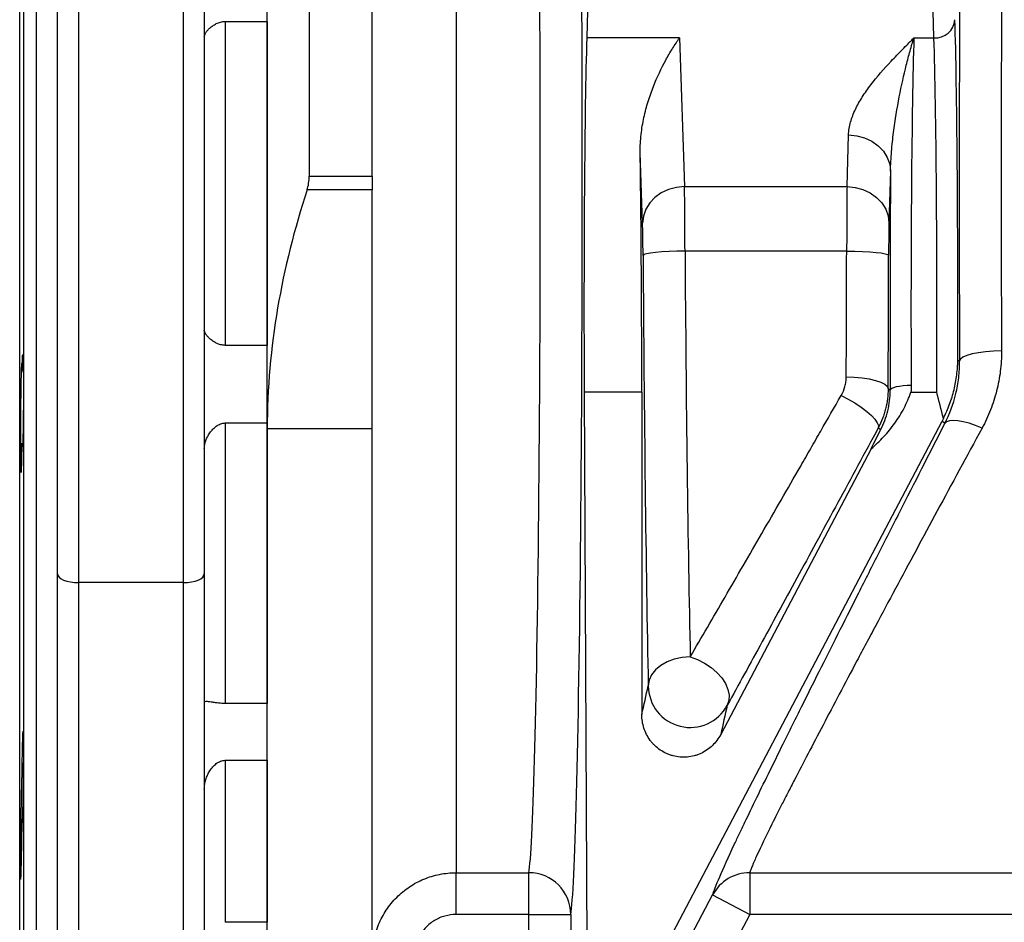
# Model space of a CAD drawing. Header units: millimetres. Extents: x 1605 to 5384, y 782 to 6178.
# Tile 16 of 26: x 3776 to 4245, y 1210 to 1640. Entities that reach past the tile are written whole.
import ezdxf

# ---------------------------------------------------------------- set-up
doc = ezdxf.new("R2010")
doc.units = ezdxf.units.MM
doc.header["$LTSCALE"] = 2

msp = doc.modelspace()

# ---------------------------------------------------------------- linework, layer by layer
at = {"color": 7, "linetype": 'Continuous', "lineweight": 25}
for p, q in [((3775.96, 1561.92), (3775.96, 2041.92)), ((3777.88, 1561.92), (3777.88, 1931.92)), ((3783.96, 1561.92), (3783.96, 1931.92)), ((3783.96, 1191.92), (3783.96, 1931.92)), ((3913.96, 1872.7), (3913.96, 1565.3)), ((3893.96, 1444.96), (3893.96, 1856.26)), ((3943.96, 1565.3), (3943.96, 1798.56)), ((3793.96, 1375.97), (3793.96, 1725.08)), ((3863.96, 1725.08), (3863.96, 1375.97)), ((3803.96, 1720.85), (3803.96, 1371.74)), ((3853.96, 1371.74), (3853.96, 1720.85)), ((3983.96, 1715.12), (3983.96, 1233.58)), ((4211.74, 1631.23), (4209.84, 1694.02)), ((4047.61, 1676.88), (4046.23, 1631.23)), ((3873.96, 1639.08), (3893.96, 1639.08)), ((3873.96, 1639.08), (3873.96, 1484.77)), ((3893.96, 1639.08), (3893.96, 1484.77)), ((4090.45, 1631.23), (4046.23, 1631.23)), ((4090.45, 1631.23), (4092.84, 1560.39)), ((4202.18, 1631.23), (4211.74, 1631.23)), ((4170.3, 1560.39), (4171.04, 1585)), ((4072.84, 1542.98), (4071.71, 1576.65)), ((4191.04, 1567.68), (4190.3, 1543.07)), ((3913.96, 1565.3), (3943.96, 1565.3)), ((3943.96, 1565.3), (3943.96, 1558.8)), ((3775.96, 1081.92), (3775.96, 1561.92)), ((3777.88, 1191.92), (3777.88, 1561.92)), ((3783.96, 1191.92), (3783.96, 1561.92)), ((3943.96, 1558.8), (3912.93, 1558.8)), ((3943.96, 1444.96), (3943.96, 1558.8)), ((4092.84, 1560.39), (4170.3, 1560.39)), ((4170.13, 1529.66), (4093.08, 1529.66)), ((3893.96, 1484.77), (3873.96, 1484.77)), ((4223.1, 1477.95), (4223.95, 1477.26)), ((3776.66, 1472.17), (3777.12, 1472.17)), ((4045.01, 1462.5), (4046.29, 1188.32)), ((4072.48, 1462.5), (4045.01, 1462.5)), ((4072.48, 1462.5), (4072.48, 1308.91)), ((4189.91, 1464.18), (4190.87, 1463.45)), ((4200.76, 1462.5), (4213.04, 1462.5)), ((3873.96, 1447.81), (3893.96, 1447.81)), ((3873.96, 1447.81), (3873.96, 1314.17)), ((3893.96, 1447.81), (3893.96, 1314.17)), ((3898.71, 846.79), (4215.59, 1448.68)), ((4216.92, 1447.51), (4215.59, 1448.68)), ((3943.96, 1444.96), (3893.96, 1444.96)), ((3893.96, 1191.92), (3893.96, 1444.96)), ((3943.96, 1193.58), (3943.96, 1444.96)), ((4186.31, 1444.54), (4185.18, 1445.44)), ((3777.12, 1437.89), (3776.36, 1437.89)), ((4181.73, 1435.51), (4110.08, 1299.41)), ((3793.96, 1121.92), (3793.96, 1375.97)), ((3863.96, 1375.97), (3863.96, 1121.92)), ((3853.96, 1371.74), (3803.96, 1371.74)), ((3893.96, 1314.17), (3873.96, 1314.17)), ((3873.96, 1287.11), (3893.96, 1287.11)), ((3873.96, 1287.11), (3873.96, 1209.96)), ((3893.96, 1287.11), (3893.96, 1209.96)), ((3777.11, 1282.44), (3777.12, 1282.44)), ((3777.12, 1257.34), (3776.48, 1257.34)), ((3983.96, 1233.58), (4018.61, 1233.58)), ((3983.96, 1213.68), (3983.96, 1233.58)), ((4018.61, 1213.68), (4018.61, 1233.58)), ((4123.94, 1233.58), (4283.96, 1233.58)), ((4123.94, 1233.58), (4123.94, 1213.68)), ((4106.24, 1222.99), (4123.94, 1213.68)), ((4123.94, 1213.68), (3938.58, 861.44)), ((4018.61, 1213.68), (3983.96, 1213.68)), ((4018.61, 1213.68), (4038.61, 1213.68)), ((4018.61, 1191.14), (4018.61, 1213.68)), ((4038.61, 1213.68), (4038.61, 1191.14)), ((4283.96, 1213.68), (4123.94, 1213.68)), ((3893.96, 1209.96), (3873.96, 1209.96))]:
    msp.add_line(p, q, dxfattribs=at)
at = {"color": 8, "linetype": 'Continuous', "lineweight": 25}
for p, q in [((3803.96, 1371.74), (3803.96, 1111.92)), ((3853.96, 1111.92), (3853.96, 1371.74))]:
    msp.add_line(p, q, dxfattribs=at)
at = {"color": 7, "linetype": 'Continuous', "lineweight": 25, "flags": 128}
for points in [[(4171.04, 1585), (4174.92, 1584.64), (4178.66, 1583.64), (4182.1, 1582.03), (4185.12, 1579.87), (4187.61, 1577.25), (4189.47, 1574.27), (4190.63, 1571.04), (4191.04, 1567.68)], [(4092.84, 1560.39), (4088.95, 1560.02), (4085.21, 1559.01), (4081.76, 1557.39), (4078.73, 1555.22), (4076.25, 1552.59), (4074.39, 1549.59), (4073.24, 1546.35), (4072.84, 1542.98)], [(4170.3, 1560.39), (4174.18, 1560.03), (4177.91, 1559.02), (4181.36, 1557.42), (4184.38, 1555.26), (4186.87, 1552.64), (4188.73, 1549.66), (4189.88, 1546.43), (4190.3, 1543.07)], [(4093.08, 1529.66), (4089.22, 1529.6), (4085.5, 1529.46), (4082.07, 1529.27), (4079.05, 1529.01), (4076.56, 1528.7), (4074.7, 1528.36), (4073.52, 1527.99), (4073.08, 1527.61)], [(4170.13, 1529.66), (4173.99, 1529.61), (4177.7, 1529.5), (4181.13, 1529.32), (4184.15, 1529.07), (4186.64, 1528.78), (4188.5, 1528.44), (4189.68, 1528.08), (4190.12, 1527.7)], [(4243.94, 1482.1), (4240.08, 1481.99), (4236.37, 1481.71), (4232.94, 1481.26), (4229.92, 1480.66), (4227.43, 1479.93), (4225.57, 1479.1), (4224.39, 1478.2), (4223.95, 1477.26)], [(4169.91, 1469.77), (4173.77, 1469.64), (4177.49, 1469.32), (4180.92, 1468.79), (4183.94, 1468.1), (4186.43, 1467.26), (4188.29, 1466.3), (4189.47, 1465.26), (4189.91, 1464.18)], [(4190.87, 1463.45), (4191.09, 1463.91), (4191.68, 1464.35), (4192.61, 1464.75), (4193.86, 1465.11), (4195.37, 1465.41), (4197.08, 1465.63), (4198.94, 1465.77), (4200.87, 1465.82)], [(4167.52, 1460.95), (4170.85, 1459.21), (4174.06, 1457.32), (4177.04, 1455.34), (4179.69, 1453.34), (4181.9, 1451.4), (4183.61, 1449.58), (4184.74, 1447.94), (4185.27, 1446.54), (4185.18, 1445.44)], [(4234.65, 1445.34), (4231.54, 1446.63), (4228.52, 1447.66), (4225.69, 1448.42), (4223.13, 1448.87), (4220.91, 1449.01), (4219.1, 1448.82), (4217.75, 1448.32), (4216.92, 1447.51)], [(3793.96, 1375.97), (3794.15, 1375.14), (3794.72, 1374.35), (3795.65, 1373.62), (3796.89, 1372.98), (3798.4, 1372.46), (3800.13, 1372.06), (3802.01, 1371.82), (3803.96, 1371.74)], [(3853.96, 1371.74), (3855.91, 1371.82), (3857.79, 1372.06), (3859.52, 1372.46), (3861.03, 1372.98), (3862.27, 1373.62), (3863.2, 1374.35), (3863.77, 1375.14), (3863.96, 1375.97)], [(4095.57, 1336.39), (4091.69, 1336.09), (4087.96, 1335.28), (4084.52, 1333.99), (4081.49, 1332.28), (4079, 1330.2), (4077.15, 1327.84), (4075.99, 1325.29), (4075.57, 1322.63)], [(4095.57, 1336.39), (4099.04, 1335.13), (4102.39, 1333.43), (4105.49, 1331.36), (4108.25, 1328.98), (4110.56, 1326.38), (4112.34, 1323.65), (4113.53, 1320.88), (4114.08, 1318.19), (4113.98, 1315.65), (4113.24, 1313.36)], [(3913.17, 856.1), (3924.09, 876.84), (3998.6, 1018.43), (4106.24, 1222.99)]]:
    msp.add_lwpolyline(points, dxfattribs=at)
at = {"color": 7, "linetype": 'Continuous', "lineweight": 25}
for centre, radius, start, end in [((4212.27, 1640.71), 9.5, 266.7758, 355.0196), ((4095.58, 1322.78), 20.01, 180.4267, 331.9115), ((4283.96, 2181.92), 1040, 264.96012, 294.8381), ((4018.62, 1213.59), 19.99, 0.257, 90.0222), ((4123.85, 1213.64), 19.94, 89.7528, 152.0392), ((4283.96, 2181.92), 1050, 264.96012, 294.8381)]:
    msp.add_arc(centre, radius, start, end, dxfattribs=at)
at = {"color": 8, "linetype": 'Continuous', "lineweight": 25}
for centre, major_axis, ratio, start_param in [((4229.88, 1561.92), (0, 350), 0.017455, 0.972305), ((4249.87, 1561.92), (0, 330), 0.018513, 1.086646)]:
    msp.add_ellipse(centre, major_axis=major_axis, ratio=ratio, start_param=start_param, end_param=1.8151, dxfattribs=at)
at = {"color": 7, "linetype": 'Continuous', "lineweight": 25}
for centre, major_axis, ratio, start_param, end_param in [((4038, 1561.92), (0, 350), 0.017455, 3.24176, 5.195155), ((4018, 1561.92), (0, 330), 0.018513, 3.24176, 5.195155), ((4220.34, 1501.32), (0, 160), 0.017455, 4.565796, 5.759587), ((4047.54, 1501.32), (0, 150), 0.017455, 0.523599, 1.832596), ((4203.58, 1501.32), (0, 150), 0.018619, 0.523599, 1.809754), ((4210.34, 1501.32), (0, 150), 0.018619, 4.45059, 5.759587), ((4069.86, 1501.32), (-0.68, 150), 0.01686, 4.450513, 5.238404), ((4193.58, 1501.32), (0, 160), 0.017455, 1.143155, 1.809754), ((4092.75, 1525.75), (-0.09, 40), 0.00843, 4.810299, 5.759567), ((4170.47, 1525.75), (0, 40), 0.008728, 0.523599, 1.472867), ((4072.75, 1525.66), (-0.09, 20), 0.01686, 4.810242, 5.75951), ((4190.47, 1525.75), (0, 20), 0.017455, 0.523599, 1.472867), ((4078.8, 1561.83), (-1.58, 350), 0.01686, 1.668649, 2.323163), ((4098.8, 1561.92), (-1.58, 330), 0.017882, 1.66864, 2.323153), ((4164.05, 1561.92), (0, 330), 0.018513, 4.429371, 4.61446), ((4184.04, 1561.92), (0, 350), 0.017455, 4.429371, 4.61446)]:
    msp.add_ellipse(centre, major_axis=major_axis, ratio=ratio, start_param=start_param, end_param=end_param, dxfattribs=at)
for points, knots in [([(3863.96, 1631.82), (3863.96, 1632.1), (3864.03, 1632.4), (3864.27, 1633.03), (3864.45, 1633.37), (3864.91, 1634.07), (3865.18, 1634.42), (3865.83, 1635.16), (3866.2, 1635.53), (3867.04, 1636.28), (3867.5, 1636.64), (3868.26, 1637.18), (3868.52, 1637.35), (3869.08, 1637.69), (3869.38, 1637.85), (3869.99, 1638.16), (3870.31, 1638.3), (3870.98, 1638.56), (3871.33, 1638.67), (3872.05, 1638.87), (3872.42, 1638.94), (3873.18, 1639.05), (3873.57, 1639.08), (3873.96, 1639.08)], [0, 0, 0, 0, 0.125, 0.125, 0.25, 0.25, 0.375, 0.375, 0.5, 0.5, 0.625, 0.625, 0.6875, 0.6875, 0.75, 0.75, 0.8125, 0.8125, 0.875, 0.875, 0.9375, 0.9375, 1, 1, 1, 1]), ([(4071.71, 1576.65), (4071.67, 1579.6), (4071.84, 1582.45), (4072.47, 1588.01), (4072.93, 1590.7), (4074.07, 1595.95), (4074.75, 1598.49), (4076.28, 1603.44), (4077.13, 1605.8), (4079.81, 1612.63), (4081.81, 1616.81), (4084.97, 1622.58), (4086.04, 1624.43), (4087.68, 1627.07), (4088.23, 1627.93), (4089.06, 1629.19), (4089.48, 1629.81), (4089.9, 1630.42), (4090.17, 1630.83), (4090.31, 1631.03), (4090.45, 1631.23)], [0, 0, 0, 0, 0.125, 0.125, 0.25, 0.25, 0.375, 0.375, 0.5, 0.5, 0.75, 0.75, 0.875, 0.875, 0.9375, 0.9375, 0.96875, 0.984375, 0.984375, 1, 1, 1, 1]), ([(4171.04, 1585), (4171.11, 1587.07), (4171.45, 1589.11), (4172.57, 1593.16), (4173.35, 1595.16), (4175.23, 1599.14), (4176.34, 1601.11), (4178.2, 1604.04), (4178.86, 1605.02), (4180.22, 1606.96), (4180.93, 1607.92), (4184.6, 1612.71), (4187.9, 1616.46), (4193.12, 1622.03), (4194.91, 1623.87), (4197.62, 1626.64), (4198.98, 1628.01), (4200.58, 1629.62), (4201.27, 1630.31), (4201.73, 1630.77), (4201.96, 1631), (4202.18, 1631.23)], [0, 0, 0, 0, 0.125, 0.125, 0.25, 0.25, 0.375, 0.375, 0.4375, 0.4375, 0.5, 0.5, 0.75, 0.75, 0.875, 0.875, 0.9375, 0.96875, 0.984375, 0.984375, 1, 1, 1, 1]), ([(4191.04, 1567.68), (4191.08, 1570.86), (4191.26, 1574.01), (4191.76, 1580.19), (4192.09, 1583.23), (4193.23, 1592.14), (4194.18, 1597.8), (4196.27, 1608.48), (4197.39, 1613.51), (4199.15, 1620.54), (4199.75, 1622.8), (4200.66, 1626.06), (4201.11, 1627.65), (4201.57, 1629.2), (4201.88, 1630.22), (4202.03, 1630.73), (4202.18, 1631.23)], [0, 0, 0, 0, 0.125, 0.125, 0.25, 0.25, 0.5, 0.5, 0.75, 0.75, 0.875, 0.875, 0.9375, 0.96875, 0.96875, 1, 1, 1, 1]), ([(3912.93, 1558.8), (3913.26, 1559.82), (3913.52, 1560.87), (3913.87, 1563.04), (3913.96, 1564.17), (3913.96, 1565.3)], [0, 0, 0, 0, 0.5, 0.5, 1, 1, 1, 1]), ([(3912.93, 1558.8), (3906.91, 1540.27), (3902.15, 1521.54), (3895.67, 1483.61), (3893.96, 1464.42), (3893.96, 1444.96)], [0, 0, 0, 0, 0.5, 0.5, 1, 1, 1, 1]), ([(3873.96, 1484.77), (3873.57, 1484.77), (3873.19, 1484.79), (3872.43, 1484.9), (3872.05, 1484.97), (3871.33, 1485.17), (3870.98, 1485.28), (3870.31, 1485.54), (3869.99, 1485.69), (3869.07, 1486.15), (3868.51, 1486.49), (3867.49, 1487.2), (3867.03, 1487.58), (3866.2, 1488.32), (3865.83, 1488.69), (3865.18, 1489.42), (3864.9, 1489.78), (3864.21, 1490.83), (3863.96, 1491.46), (3863.96, 1492.02)], [0, 0, 0, 0, 0.0625, 0.0625, 0.125, 0.125, 0.1875, 0.1875, 0.25, 0.25, 0.375, 0.375, 0.5, 0.5, 0.625, 0.625, 0.75, 0.75, 1, 1, 1, 1]), ([(3777.12, 1472.17), (3777.15, 1473.76), (3777.18, 1475.14), (3777.23, 1476.9), (3777.25, 1477.43), (3777.28, 1478.37), (3777.3, 1478.77), (3777.33, 1479.45), (3777.35, 1479.72), (3777.39, 1480.14), (3777.4, 1480.27), (3777.44, 1480.41), (3777.45, 1480.41), (3777.49, 1480.27), (3777.51, 1480.13), (3777.54, 1479.71), (3777.55, 1479.44), (3777.58, 1478.93), (3777.58, 1478.74), (3777.6, 1478.34), (3777.6, 1478.12), (3777.64, 1476.94), (3777.66, 1475.77), (3777.69, 1474.03), (3777.69, 1473.67), (3777.7, 1472.92), (3777.7, 1472.54), (3777.71, 1471.36), (3777.72, 1470.53), (3777.73, 1469.24), (3777.73, 1468.79), (3777.73, 1467.89), (3777.74, 1467.42), (3777.74, 1466.02), (3777.74, 1465.07), (3777.74, 1463.13), (3777.74, 1462.14), (3777.74, 1460.63), (3777.73, 1460.12), (3777.73, 1459.11), (3777.73, 1458.61), (3777.72, 1457.1), (3777.71, 1456.1), (3777.7, 1454.1), (3777.69, 1453.11), (3777.66, 1450.2), (3777.64, 1448.36), (3777.6, 1445.79), (3777.58, 1444.96), (3777.55, 1443.42), (3777.54, 1442.68), (3777.49, 1440.66), (3777.46, 1439.53), (3777.4, 1438.19), (3777.38, 1437.81), (3777.35, 1437.18), (3777.33, 1436.93), (3777.3, 1436.57), (3777.28, 1436.46), (3777.25, 1436.37), (3777.23, 1436.4), (3777.2, 1436.59), (3777.18, 1436.75), (3777.15, 1437.22), (3777.14, 1437.52), (3777.12, 1437.89)], [0, 0, 0, 0, 0.0625, 0.0625, 0.09375, 0.09375, 0.125, 0.125, 0.15625, 0.15625, 0.1875, 0.1875, 0.21875, 0.21875, 0.25, 0.25, 0.28125, 0.28125, 0.296875, 0.296875, 0.3125, 0.3125, 0.375, 0.375, 0.390625, 0.390625, 0.40625, 0.40625, 0.4375, 0.4375, 0.453125, 0.453125, 0.46875, 0.46875, 0.5, 0.5, 0.53125, 0.53125, 0.546875, 0.546875, 0.5625, 0.5625, 0.59375, 0.59375, 0.625, 0.625, 0.6875, 0.6875, 0.71875, 0.71875, 0.75, 0.75, 0.8125, 0.8125, 0.84375, 0.84375, 0.875, 0.875, 0.90625, 0.90625, 0.9375, 0.9375, 0.96875, 0.96875, 1, 1, 1, 1]), ([(4243.94, 1482.1), (4243.96, 1478.84), (4243.76, 1475.63), (4242.98, 1469.29), (4242.39, 1466.17), (4241.22, 1461.55), (4240.78, 1460.02), (4239.8, 1456.99), (4239.26, 1455.48), (4237.51, 1451.02), (4236.17, 1448.14), (4234.65, 1445.34)], [0, 0, 0, 0, 0.25, 0.25, 0.5, 0.5, 0.625, 0.625, 0.75, 0.75, 1, 1, 1, 1]), ([(3776.9, 1476.1), (3776.9, 1476.1), (3776.88, 1476.23), (3776.82, 1475.78), (3776.75, 1474.73), (3776.67, 1472.89), (3776.6, 1470.43), (3776.54, 1467.37), (3776.48, 1463.84), (3776.43, 1459.91), (3776.39, 1455.71), (3776.36, 1451.35), (3776.35, 1446.95), (3776.34, 1442.64), (3776.35, 1438.54), (3776.37, 1434.78), (3776.4, 1431.44), (3776.44, 1428.65), (3776.5, 1426.44), (3776.56, 1424.95), (3776.62, 1424.16), (3776.65, 1424.19), (3776.67, 1424.2)], [0, 0, 0, 0, 0.001638, 0.055341, 0.109043, 0.162749, 0.216455, 0.270159, 0.323864, 0.377562, 0.43126, 0.48495, 0.538641, 0.592325, 0.64601, 0.699693, 0.753376, 0.807061, 0.860746, 0.914437, 0.968129, 1, 1, 1, 1]), ([(3777.12, 1472.17), (3777.1, 1473.12), (3777.05, 1474.76), (3777, 1475.46), (3776.97, 1475.76)], [0, 0, 0, 0, 0.571795, 1, 1, 1, 1]), ([(4216.26, 1449.98), (4217.39, 1452.23), (4218.36, 1454.47), (4220.03, 1459.01), (4220.73, 1461.29), (4221.87, 1465.94), (4222.31, 1468.31), (4222.76, 1471.89), (4222.88, 1473.09), (4223, 1474.9), (4223.03, 1475.51), (4223.08, 1476.73), (4223.09, 1477.34), (4223.1, 1477.95)], [0, 0, 0, 0, 0.25, 0.25, 0.5, 0.5, 0.75, 0.75, 0.875, 0.875, 0.9375, 0.9375, 1, 1, 1, 1]), ([(4216.92, 1447.51), (4219.23, 1452.06), (4220.98, 1456.81), (4222.76, 1464.26), (4223.21, 1466.8), (4223.82, 1471.99), (4223.96, 1474.62), (4223.95, 1477.26)], [0, 0, 0, 0, 0.5, 0.5, 0.75, 0.75, 1, 1, 1, 1]), ([(4167.52, 1460.95), (4168.29, 1462.3), (4168.88, 1463.71), (4169.49, 1465.93), (4169.64, 1466.69), (4169.85, 1468.22), (4169.91, 1468.99), (4169.91, 1469.77)], [0, 0, 0, 0, 0.5, 0.5, 0.75, 0.75, 1, 1, 1, 1]), ([(4095.57, 1336.39), (4100.93, 1345.57), (4106.47, 1355.07), (4117.86, 1374.69), (4123.72, 1384.8), (4135.73, 1405.61), (4141.9, 1416.3), (4149.79, 1430.03), (4151.38, 1432.8), (4154.57, 1438.36), (4156.18, 1441.16), (4161.01, 1449.58), (4164.26, 1455.24), (4167.52, 1460.95)], [0, 0, 0, 0, 0.25, 0.25, 0.5, 0.5, 0.75, 0.75, 0.8125, 0.8125, 0.875, 0.875, 1, 1, 1, 1]), ([(4181.73, 1435.51), (4183.9, 1437.32), (4185.92, 1439.25), (4189.71, 1443.32), (4191.47, 1445.47), (4193.89, 1448.86), (4194.67, 1450.02), (4196.14, 1452.4), (4196.83, 1453.61), (4198.12, 1456.07), (4198.72, 1457.33), (4199.54, 1459.25), (4199.8, 1459.89), (4200.18, 1460.87), (4200.3, 1461.19), (4200.53, 1461.84), (4200.65, 1462.17), (4200.76, 1462.5)], [0, 0, 0, 0, 0.25, 0.25, 0.5, 0.5, 0.625, 0.625, 0.75, 0.75, 0.875, 0.875, 0.9375, 0.9375, 0.96875, 0.96875, 1, 1, 1, 1]), ([(4189.91, 1464.18), (4189.9, 1460.9), (4189.49, 1457.7), (4188.51, 1453.77), (4188.28, 1452.99), (4187.79, 1451.44), (4187.52, 1450.66), (4186.63, 1448.37), (4185.95, 1446.89), (4185.18, 1445.44)], [0, 0, 0, 0, 0.5, 0.5, 0.625, 0.625, 0.75, 0.75, 1, 1, 1, 1]), ([(4186.31, 1444.54), (4187.05, 1445.97), (4187.71, 1447.45), (4188.85, 1450.49), (4189.33, 1452.04), (4190.49, 1456.78), (4190.89, 1460.05), (4190.87, 1463.45)], [0, 0, 0, 0, 0.25, 0.25, 0.5, 0.5, 1, 1, 1, 1]), ([(3863.96, 1435.7), (3863.96, 1436.3), (3864.02, 1436.91), (3864.27, 1438.16), (3864.45, 1438.79), (3864.91, 1440.04), (3865.18, 1440.67), (3865.83, 1441.9), (3866.21, 1442.51), (3867.04, 1443.68), (3867.5, 1444.25), (3868.25, 1445.05), (3868.52, 1445.31), (3869.08, 1445.81), (3869.37, 1446.05), (3869.99, 1446.49), (3870.31, 1446.7), (3870.98, 1447.07), (3871.33, 1447.24), (3872.05, 1447.51), (3872.42, 1447.62), (3873.18, 1447.77), (3873.57, 1447.81), (3873.96, 1447.81)], [0, 0, 0, 0, 0.125, 0.125, 0.25, 0.25, 0.375, 0.375, 0.5, 0.5, 0.625, 0.625, 0.6875, 0.6875, 0.75, 0.75, 0.8125, 0.8125, 0.875, 0.875, 0.9375, 0.9375, 1, 1, 1, 1]), ([(4106.24, 1222.99), (4106.73, 1224.69), (4107.86, 1227.61), (4111.36, 1235.73), (4113.72, 1240.93), (4117.44, 1248.86), (4118.23, 1250.52), (4119.86, 1253.96), (4120.71, 1255.74), (4123.37, 1261.27), (4125.26, 1265.19), (4131.32, 1277.63), (4135.84, 1286.83), (4142.08, 1299.43), (4143.36, 1302.01), (4145.32, 1305.95), (4145.98, 1307.28), (4147.31, 1309.96), (4147.98, 1311.31), (4151.37, 1318.1), (4154.16, 1323.7), (4162.8, 1340.94), (4168.89, 1353.04), (4178.51, 1372.06), (4181.79, 1378.55), (4186.84, 1388.5), (4188.54, 1391.85), (4191.97, 1398.6), (4193.69, 1401.99), (4202.38, 1419.08), (4209.55, 1433.12), (4216.92, 1447.51)], [0, 0, 0, 0, 0.125, 0.125, 0.25, 0.25, 0.28125, 0.28125, 0.3125, 0.3125, 0.375, 0.375, 0.5, 0.5, 0.53125, 0.53125, 0.546875, 0.546875, 0.5625, 0.5625, 0.625, 0.625, 0.75, 0.75, 0.8125, 0.8125, 0.84375, 0.84375, 0.875, 0.875, 1, 1, 1, 1]), ([(4185.18, 1445.44), (4178.64, 1433.32), (4172.23, 1421.48), (4159.68, 1398.32), (4153.53, 1387.01), (4141.51, 1364.93), (4135.63, 1354.17), (4127.03, 1338.46), (4124.2, 1333.29), (4118.64, 1323.17), (4115.91, 1318.21), (4113.24, 1313.36)], [0, 0, 0, 0, 0.25, 0.25, 0.5, 0.5, 0.75, 0.75, 0.875, 0.875, 1, 1, 1, 1]), ([(4234.65, 1445.34), (4227.31, 1431.81), (4220.2, 1418.68), (4206.44, 1393.19), (4199.8, 1380.83), (4190.19, 1362.91), (4187.05, 1357.04), (4182.44, 1348.4), (4180.91, 1345.54), (4177.92, 1339.92), (4176.45, 1337.16), (4169.21, 1323.55), (4163.83, 1313.37), (4153.9, 1294.46), (4149.35, 1285.74), (4144.22, 1275.82), (4143.23, 1273.88), (4141.78, 1271.06), (4141.3, 1270.13), (4140.37, 1268.31), (4139.91, 1267.41), (4137.67, 1263.02), (4136.03, 1259.76), (4131.55, 1250.77), (4129.16, 1245.81), (4126.49, 1239.98), (4125.75, 1238.3), (4124.89, 1236.2), (4124.64, 1235.57), (4124.23, 1234.46), (4124.06, 1233.98), (4123.94, 1233.58)], [0, 0, 0, 0, 0.125, 0.125, 0.25, 0.25, 0.3125, 0.3125, 0.34375, 0.34375, 0.375, 0.375, 0.5, 0.5, 0.625, 0.625, 0.65625, 0.65625, 0.671875, 0.671875, 0.6875, 0.6875, 0.75, 0.75, 0.875, 0.875, 0.9375, 0.9375, 0.96875, 0.96875, 1, 1, 1, 1]), ([(3776.7, 1424.18), (3776.72, 1424.35), (3776.77, 1424.69), (3776.85, 1426.12), (3776.93, 1428.36), (3777.03, 1432.02), (3777.09, 1435.72), (3777.12, 1437.89)], [0, 0, 0, 0, 0.16672, 0.333458, 0.500197, 0.708264, 1, 1, 1, 1]), ([(3873.96, 1314.17), (3873.57, 1314.17), (3873.19, 1314.18), (3872.43, 1314.21), (3872.05, 1314.24), (3871.33, 1314.3), (3870.98, 1314.33), (3870.31, 1314.41), (3869.99, 1314.45), (3869.07, 1314.58), (3868.51, 1314.67), (3867.49, 1314.83), (3867.03, 1314.9), (3866.2, 1315.01), (3865.83, 1315.04), (3865.18, 1315.08), (3864.9, 1315.08), (3864.21, 1315.01), (3863.96, 1314.87), (3863.96, 1314.63)], [0, 0, 0, 0, 0.0625, 0.0625, 0.125, 0.125, 0.1875, 0.1875, 0.25, 0.25, 0.375, 0.375, 0.5, 0.5, 0.625, 0.625, 0.75, 0.75, 1, 1, 1, 1]), ([(4110.08, 1299.41), (4109.05, 1297.45), (4107.73, 1295.69), (4105.31, 1293.37), (4104.44, 1292.67), (4102.61, 1291.41), (4101.64, 1290.86), (4100.1, 1290.15), (4099.57, 1289.94), (4098.51, 1289.55), (4097.98, 1289.39), (4096.35, 1288.95), (4095.25, 1288.76), (4093.55, 1288.6), (4092.98, 1288.58), (4091.85, 1288.57), (4091.28, 1288.6), (4089.6, 1288.74), (4088.49, 1288.93), (4086.84, 1289.36), (4086.3, 1289.53), (4085.24, 1289.91), (4084.72, 1290.12), (4083.2, 1290.82), (4082.22, 1291.38), (4080.36, 1292.65), (4079.5, 1293.35), (4078.3, 1294.51), (4077.92, 1294.91), (4077.19, 1295.74), (4076.84, 1296.18), (4075.85, 1297.52), (4075.27, 1298.45), (4074.27, 1300.4), (4073.84, 1301.42), (4072.82, 1304.56), (4072.48, 1306.71), (4072.48, 1308.91)], [0, 0, 0, 0, 0.125, 0.125, 0.1875, 0.1875, 0.25, 0.25, 0.28125, 0.28125, 0.3125, 0.3125, 0.375, 0.375, 0.40625, 0.40625, 0.4375, 0.4375, 0.5, 0.5, 0.53125, 0.53125, 0.5625, 0.5625, 0.625, 0.625, 0.6875, 0.6875, 0.71875, 0.71875, 0.75, 0.75, 0.8125, 0.8125, 0.875, 0.875, 1, 1, 1, 1]), ([(3777.12, 1282.44), (3777.14, 1283.43), (3777.15, 1284.41), (3777.18, 1286.35), (3777.2, 1287.31), (3777.23, 1289.14), (3777.25, 1290.02), (3777.27, 1291.3), (3777.28, 1291.71), (3777.3, 1292.53), (3777.31, 1292.93), (3777.35, 1294.87), (3777.38, 1296.2), (3777.43, 1297.62), (3777.44, 1297.89), (3777.45, 1298.39), (3777.46, 1298.63), (3777.49, 1299.29), (3777.51, 1299.67), (3777.53, 1300.14), (3777.54, 1300.28), (3777.55, 1300.53), (3777.56, 1300.64), (3777.58, 1300.91), (3777.6, 1301.02), (3777.62, 1301.1), (3777.64, 1301.07), (3777.65, 1300.93), (3777.66, 1300.86), (3777.67, 1300.69), (3777.68, 1300.59), (3777.69, 1300.24), (3777.7, 1299.94), (3777.71, 1299.21), (3777.72, 1298.77), (3777.74, 1297.29), (3777.74, 1296.08), (3777.74, 1293.93), (3777.74, 1293.16), (3777.73, 1291.56), (3777.73, 1290.72), (3777.72, 1288.96), (3777.71, 1288.03), (3777.7, 1286.15), (3777.69, 1285.19), (3777.67, 1283.23), (3777.66, 1282.24), (3777.64, 1280.21), (3777.62, 1279.2), (3777.6, 1277.19), (3777.58, 1276.19), (3777.55, 1274.2), (3777.54, 1273.21), (3777.51, 1271.29), (3777.49, 1270.36), (3777.46, 1268.55), (3777.44, 1267.67), (3777.4, 1265.98), (3777.39, 1265.18), (3777.35, 1263.66), (3777.33, 1262.95), (3777.3, 1261.65), (3777.28, 1261.05), (3777.25, 1259.97), (3777.23, 1259.49), (3777.18, 1258.22), (3777.15, 1257.65), (3777.12, 1257.34)], [0, 0, 0, 0, 0.03125, 0.03125, 0.0625, 0.0625, 0.09375, 0.09375, 0.109375, 0.109375, 0.125, 0.125, 0.1875, 0.1875, 0.203125, 0.203125, 0.21875, 0.21875, 0.25, 0.25, 0.265625, 0.265625, 0.28125, 0.28125, 0.3125, 0.3125, 0.34375, 0.34375, 0.359375, 0.359375, 0.375, 0.375, 0.40625, 0.40625, 0.4375, 0.4375, 0.5, 0.5, 0.53125, 0.53125, 0.5625, 0.5625, 0.59375, 0.59375, 0.625, 0.625, 0.65625, 0.65625, 0.6875, 0.6875, 0.71875, 0.71875, 0.75, 0.75, 0.78125, 0.78125, 0.8125, 0.8125, 0.84375, 0.84375, 0.875, 0.875, 0.90625, 0.90625, 0.9375, 0.9375, 1, 1, 1, 1]), ([(3863.96, 1273.4), (3863.96, 1274.16), (3864.02, 1274.93), (3864.27, 1276.44), (3864.45, 1277.2), (3864.91, 1278.68), (3865.18, 1279.4), (3865.83, 1280.79), (3866.21, 1281.48), (3867.04, 1282.77), (3867.5, 1283.38), (3868.25, 1284.24), (3868.52, 1284.51), (3869.08, 1285.04), (3869.37, 1285.29), (3869.99, 1285.76), (3870.31, 1285.98), (3870.98, 1286.36), (3871.33, 1286.53), (3872.05, 1286.82), (3872.42, 1286.92), (3873.18, 1287.07), (3873.57, 1287.11), (3873.96, 1287.11)], [0, 0, 0, 0, 0.125, 0.125, 0.25, 0.25, 0.375, 0.375, 0.5, 0.5, 0.625, 0.625, 0.6875, 0.6875, 0.75, 0.75, 0.8125, 0.8125, 0.875, 0.875, 0.9375, 0.9375, 1, 1, 1, 1]), ([(3777.11, 1282.45), (3777.11, 1282.45), (3777.09, 1282.47), (3777.05, 1282.16), (3776.98, 1281.06), (3776.91, 1279.23), (3776.83, 1276.76), (3776.76, 1273.71), (3776.68, 1270.18), (3776.61, 1266.25), (3776.54, 1262.04), (3776.48, 1257.68), (3776.43, 1253.28), (3776.39, 1248.97), (3776.36, 1244.87), (3776.35, 1241.11), (3776.34, 1237.77), (3776.35, 1234.98), (3776.37, 1232.78), (3776.4, 1231.29), (3776.43, 1230.5), (3776.46, 1230.53), (3776.47, 1230.54)], [0, 0, 0, 0, 0.0017475, 0.0554372, 0.1091269, 0.1628253, 0.2165237, 0.2702281, 0.3239325, 0.3776379, 0.4313433, 0.4850446, 0.5387459, 0.5924402, 0.6461344, 0.6998216, 0.7535089, 0.8071918, 0.8608747, 0.9145576, 0.9682405, 1, 1, 1, 1]), ([(3776.49, 1230.52), (3776.51, 1230.69), (3776.55, 1231.03), (3776.62, 1232.47), (3776.7, 1234.69), (3776.78, 1237.7), (3776.86, 1241.35), (3776.94, 1245.14), (3777.01, 1249.25), (3777.07, 1253.37), (3777.11, 1256.08), (3777.12, 1257.34)], [0, 0, 0, 0, 0.109812, 0.219639, 0.329465, 0.466481, 0.576328, 0.686175, 0.796022, 0.90587, 1, 1, 1, 1]), ([(3943.96, 1193.58), (3943.96, 1196.22), (3944.22, 1198.82), (3944.98, 1202.65), (3945.29, 1203.91), (3946.05, 1206.42), (3946.5, 1207.67), (3948, 1211.3), (3949.23, 1213.6), (3951.4, 1216.85), (3952.19, 1217.91), (3953.86, 1219.95), (3954.74, 1220.92), (3957.5, 1223.69), (3959.51, 1225.35), (3962.79, 1227.54), (3963.92, 1228.22), (3966.23, 1229.46), (3968.59, 1230.57), (3971.04, 1231.46), (3973.54, 1232.22), (3974.83, 1232.54), (3978.7, 1233.32), (3981.32, 1233.58), (3983.96, 1233.58)], [0, 0, 0, 0, 0.125, 0.125, 0.1875, 0.1875, 0.25, 0.25, 0.375, 0.375, 0.4375, 0.4375, 0.5, 0.5, 0.625, 0.625, 0.6875, 0.6875, 0.75, 0.8125, 0.8125, 0.875, 0.875, 1, 1, 1, 1]), ([(3983.96, 1213.68), (3982.16, 1213.68), (3980.39, 1213.43), (3977.81, 1212.72), (3976.95, 1212.42), (3975.31, 1211.72), (3974.51, 1211.31), (3972.99, 1210.4), (3972.25, 1209.9), (3970.84, 1208.77), (3970.18, 1208.17), (3968.95, 1206.88), (3968.37, 1206.2), (3967.32, 1204.76), (3966.83, 1203.99), (3965.55, 1201.64), (3964.92, 1199.97), (3964.09, 1196.47), (3963.91, 1194.69), (3964, 1191.99), (3964.09, 1191.1), (3964.39, 1189.34), (3964.6, 1188.47), (3965.12, 1186.77), (3965.45, 1185.93), (3966.2, 1184.29), (3966.63, 1183.51), (3967.12, 1182.74)], [0, 0, 0, 0, 0.125, 0.125, 0.1875, 0.1875, 0.25, 0.25, 0.3125, 0.3125, 0.375, 0.375, 0.4375, 0.4375, 0.5, 0.5, 0.625, 0.625, 0.75, 0.75, 0.8125, 0.8125, 0.875, 0.875, 0.9375, 0.9375, 1, 1, 1, 1])]:
    msp.add_open_spline(points, degree=3, knots=knots, dxfattribs=at)
for points in [[(4200.87, 1465.82), (4200.87, 1464.71), (4200.84, 1463.6), (4200.76, 1462.5)], [(4216.26, 1449.98), (4215.22, 1454.16), (4214.13, 1458.33), (4213.04, 1462.5)], [(4216.26, 1449.98), (4216.04, 1449.55), (4215.82, 1449.11), (4215.59, 1448.68)], [(4181.73, 1435.51), (4183.32, 1438.63), (4184.8, 1441.57), (4186.31, 1444.54)], [(4072.48, 1308.91), (4073.51, 1313.47), (4074.54, 1318.04), (4075.57, 1322.63)], [(4113.24, 1313.36), (4112.19, 1308.69), (4111.13, 1304.04), (4110.08, 1299.41)]]:
    msp.add_open_spline(points, degree=3, dxfattribs=at)

doc.saveas('drawing.dxf')
